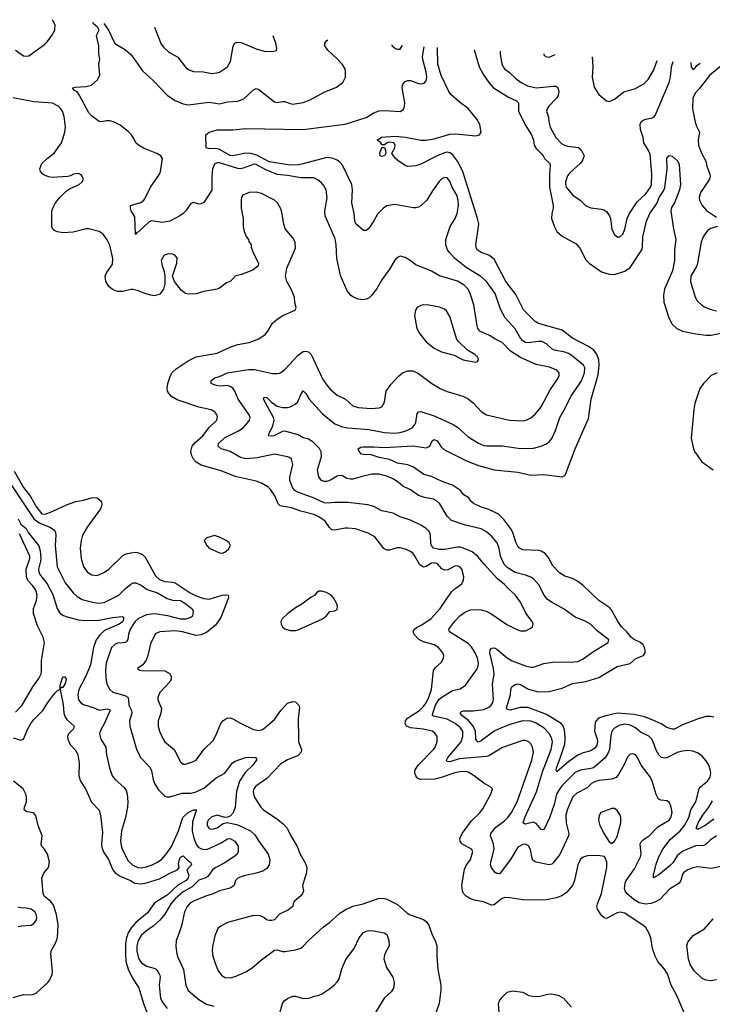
# Model space of a CAD drawing. Header units: inches. Extents: x 1245430 to 1420861, y 606325 to 671315.
# Tile 46 of 256: x 1271661 to 1276958, y 662083 to 669611. Entities that reach past the tile are written whole.
import ezdxf

# ---------------------------------------------------------------- set-up
doc = ezdxf.new("R2010")
doc.units = ezdxf.units.IN
doc.header["$MEASUREMENT"] = 0
doc.layers.add('B2676', color=7, linetype='Continuous')

msp = doc.modelspace()

# ---------------------------------------------------------------- linework, layer by layer
at = {"layer": 'B2676', "color": 5}
for points, elevation in [([(1271630, 669378), (1271690, 669334), (1271710, 669330.7), (1271730, 669334.8), (1271850, 669421.1), (1271870, 669440.3), (1271907.9, 669490), (1271929.8, 669530), (1271931.4, 669570), (1271912, 669610), (1271911.5, 669610.6)], 1080), ([(1277050, 663141.3), (1276950, 663121), (1276847, 663133), (1276810, 663126.6), (1276770.4, 663110), (1276740.3, 663090), (1276730, 663078), (1276716.5, 663030), (1276704.2, 663010), (1276630, 662963.8), (1276556.7, 662883.3), (1276517.4, 662862.6), (1276486.8, 662853.2), (1276450, 662848.7), (1276399.7, 662859.7), (1276361.3, 662881.3), (1276304.7, 662930), (1276290.9, 662950), (1276287.3, 662967.3), (1276290.8, 663010), (1276299.8, 663030), (1276362.1, 663117.9), (1276407.9, 663210), (1276413.6, 663230), (1276407.4, 663310), (1276414.5, 663325.5), (1276430, 663340.7), (1276476.4, 663370), (1276540.3, 663439.7), (1276628, 663490), (1276642, 663510), (1276650.7, 663550), (1276644.7, 663590), (1276630, 663627), (1276610, 663638.9), (1276564.2, 663644.2), (1276550, 663651.6), (1276542, 663662), (1276528.2, 663688.2), (1276497.3, 663790), (1276482.5, 663822.5), (1276414.5, 663910), (1276387, 663970), (1276370, 663989.4), (1276350, 663998.4), (1276330, 663996.2), (1276310, 663972.3), (1276281.2, 663910), (1276241.1, 663838.9), (1276221.9, 663818.1), (1276190, 663805), (1276090, 663793.9), (1276056.3, 663783.7), (1276034.2, 663770), (1276001.6, 663738.4), (1275922.2, 663697.8), (1275892.1, 663670), (1275850, 663575.6), (1275838.3, 663530), (1275840.2, 663470), (1275861.8, 663390), (1275857.3, 663370), (1275791.4, 663228.6), (1275738.8, 663161.2), (1275730, 663154), (1275710, 663149.8), (1275610, 663169.7), (1275596.6, 663176.6), (1275585.8, 663185.8), (1275579.8, 663199.8), (1275567.2, 663267.2), (1275553.3, 663293.3), (1275530, 663308), (1275510, 663305.4), (1275470, 663283.5), (1275415.6, 663190), (1275334.6, 663085.4), (1275330, 663081.5), (1275310, 663082), (1275298, 663090), (1275270, 663125.1), (1275261.8, 663150), (1275263.4, 663170), (1275290.4, 663270), (1275284, 663310), (1275261.4, 663370), (1275264, 663390), (1275303.6, 663436.4), (1275370, 663486.3), (1275393.8, 663510), (1275422.4, 663550), (1275465.7, 663630), (1275578.1, 663950), (1275589.8, 664010), (1275582.3, 664050), (1275570, 664074.5), (1275554.5, 664090), (1275530, 664100.4), (1275510, 664100.4), (1275353.5, 664046.5), (1275250, 663983.1), (1275230, 663976.5), (1275021.3, 663958.7), (1274950, 663937.5), (1274930, 663940.5), (1274926.1, 663950), (1274936.5, 663970), (1275036.5, 664090), (1275051, 664130), (1275049.3, 664170), (1275030, 664199.5), (1274991.9, 664230), (1274930, 664261.9), (1274824.7, 664284.7), (1274819.3, 664290), (1274821, 664310), (1274840.3, 664370), (1274870, 664414.8), (1274890, 664431.9), (1274970, 664481.5), (1275030, 664494.6), (1275070, 664521.7), (1275157.1, 664642.9), (1275167.7, 664670), (1275168.7, 664691.3), (1275161.5, 664730), (1275145.7, 664770), (1275116.5, 664816.5), (1275090, 664840.6), (1274947.3, 664930), (1274942.4, 664950), (1274988.7, 665011.3), (1275027.2, 665052.8), (1275070, 665084.1), (1275110, 665097.7), (1275180.6, 665100.6), (1275228.4, 665088.4), (1275265.5, 665070), (1275385.7, 664985.7), (1275457.3, 664950), (1275490, 664938.7), (1275530, 664939.3), (1275565.1, 664954.9), (1275584, 664970), (1275589.3, 664990), (1275580.9, 665010), (1275532.7, 665072.7), (1275490, 665157), (1275450, 665213), (1275399.2, 665259.2), (1275370, 665293), (1275316.3, 665336.3), (1275209.8, 665450), (1275165.8, 665505.8), (1275121.9, 665541.9), (1275080.7, 665560.7), (1275030, 665576.8), (1275010, 665577.5), (1274910, 665559.9), (1274870, 665559.5), (1274826.9, 665570), (1274810, 665589.7), (1274805.4, 665605.4), (1274802.2, 665670), (1274794.2, 665694.2), (1274770, 665720.5), (1274730, 665747.3), (1274650, 665784.2), (1274570.7, 665810.7), (1274516.8, 665836.8), (1274430, 665856.4), (1274370, 665888), (1274322.5, 665902.5), (1274170, 665918.4), (1274070, 665918.9), (1274010, 665913.6), (1273990, 665917.9), (1273913, 665953), (1273781, 666001), (1273766.4, 666010), (1273750.8, 666030), (1273728.2, 666088.2), (1273727.9, 666112.1), (1273749.6, 666210), (1273739.3, 666250), (1273723.9, 666263.9), (1273709.7, 666269.7), (1273610, 666288.8), (1273477.9, 666262.1), (1273390, 666252.2), (1273350, 666263.1), (1273270, 666308.9), (1273202.4, 666330), (1273179.7, 666350), (1273182.6, 666370), (1273226.4, 666413.6), (1273333.6, 666466.4), (1273368.9, 666491.1), (1273406.8, 666530), (1273418, 666550), (1273422.5, 666570), (1273415.9, 666590), (1273331.1, 666710), (1273306.6, 666770), (1273292.3, 666792.3), (1273270, 666807.5), (1273250, 666812.9), (1273189.3, 666809.3), (1273155.7, 666815.7), (1273126.3, 666830), (1273125.4, 666850), (1273130, 666855.8), (1273150, 666871.4), (1273190, 666883.6), (1273250, 666910.1), (1273410, 666935.5), (1273456, 666936), (1273593.8, 666906.2), (1273630, 666904.9), (1273650, 666909.2), (1273690, 666937.4), (1273790, 667047), (1273830, 667073.7), (1273850, 667077), (1273870, 667070.3), (1273890, 667050.4), (1273980.3, 666860.3), (1274010, 666817), (1274041.5, 666781.5), (1274090, 666738.9), (1274152.7, 666710), (1274210, 666658.9), (1274250, 666645.2), (1274350, 666638.2), (1274410, 666642.3), (1274430, 666650.4), (1274450, 666686.8), (1274464.4, 666770), (1274499.1, 666820.9), (1274556.2, 666883.8), (1274588.9, 666911.1), (1274630, 666925.8), (1274666.7, 666926.7), (1274710, 666906.3), (1274813, 666830), (1274878, 666790), (1274930, 666767.1), (1275050, 666731.3), (1275090, 666712.3), (1275130, 666680.3), (1275190, 666614.3), (1275230, 666589.1), (1275408.2, 666548.2), (1275510, 666544.2), (1275535.1, 666550), (1275570, 666567.8), (1275604.3, 666595.8), (1275632.6, 666627.4), (1275650, 666651.8), (1275719, 666781), (1275779.1, 666870), (1275786.6, 666890), (1275786, 666910), (1275770, 666931.1), (1275714.2, 666954.2), (1275610, 666975.5), (1275490, 667027.3), (1275415.6, 667075.6), (1275350, 667142.3), (1275294, 667170), (1275255.1, 667195.1), (1275181, 667230), (1275165.5, 667250), (1275158.6, 667270), (1275135.5, 667430), (1275109.9, 667510), (1275090.6, 667550), (1275060.6, 667580.6), (1275010, 667610.5), (1274872, 667652), (1274810, 667687.3), (1274690, 667736.3), (1274646.6, 667770), (1274610, 667791.6), (1274570, 667802), (1274544.9, 667790), (1274530, 667772.7), (1274490, 667703.7), (1274430, 667622.7), (1274390, 667549.3), (1274350, 667499.3), (1274330, 667482.7), (1274310, 667472.7), (1274290, 667469.3), (1274250, 667474.5), (1274210, 667491.8), (1274190, 667505.6), (1274161.8, 667541.8), (1274115.6, 667655.6), (1274086.3, 667786.3), (1274081.9, 667890), (1274074.5, 667934.5), (1273996.4, 668110), (1273995.8, 668150), (1274012.5, 668247.5), (1274004.7, 668310), (1273985, 668345), (1273965.5, 668365.5), (1273943.7, 668383.7), (1273910, 668400.3), (1273810, 668402.1), (1273710, 668420.1), (1273630, 668427.9), (1273543.1, 668463.2), (1273470, 668502.9), (1273454.1, 668505.9), (1273370, 668474.5), (1273350, 668471.4), (1273330, 668472.3), (1273190, 668516.5), (1273170, 668516.5), (1273150, 668505.1), (1273136.3, 668470), (1273131, 668410), (1273131.6, 668308.4), (1273070, 668212.3), (1273050, 668202.9), (1273030, 668200.9), (1272990, 668214), (1272970, 668205.2), (1272930.4, 668150), (1272910.2, 668129.8), (1272884.9, 668110), (1272810, 668071.5), (1272750, 668059.7), (1272672.1, 668072.1), (1272650, 668066.4), (1272570, 667988.2), (1272557.6, 667982.4), (1272547.7, 667967.7), (1272542.5, 668102.5), (1272513.6, 668150), (1272507.6, 668170), (1272509.5, 668190), (1272586.7, 668213.3), (1272609.8, 668230.2), (1272618, 668242), (1272661, 668330), (1272729.8, 668430), (1272737.6, 668450), (1272754, 668550), (1272739.5, 668570), (1272708.7, 668588.7), (1272608.8, 668628.8), (1272569.4, 668650), (1272549.8, 668669.8), (1272537.6, 668697.6), (1272515.1, 668730), (1272490, 668755.8), (1272430, 668803), (1272377.2, 668830), (1272350, 668836.9), (1272322.4, 668837.6), (1272290, 668829.3), (1272270, 668832.7), (1272210, 668875.1), (1272190, 668898), (1272116.2, 669036.2), (1272099.5, 669059.5), (1272081.2, 669070), (1272064, 669090), (1272084.1, 669095.9), (1272170, 669100.7), (1272210, 669110.7), (1272255.1, 669150), (1272274.5, 669190), (1272266.6, 669270), (1272275.1, 669310), (1272265.6, 669350), (1272265.1, 669410), (1272249.5, 669490), (1272269.4, 669530), (1272259.5, 669550), (1272222.5, 669582.5), (1272220.5, 669587.9)], 1060), ([(1272304.3, 669581.8), (1272340.3, 669530), (1272389.4, 669429.4), (1272470, 669380.3), (1272506.7, 669350), (1272530, 669322.4), (1272599.2, 669219.2), (1272683.7, 669143.7), (1272792.6, 669030), (1272850, 668991.8), (1272910, 668967.2), (1272950, 668958.4), (1273110, 668979.3), (1273190, 668966.2), (1273250, 668981.8), (1273330, 668986.5), (1273375.4, 669004.6), (1273450, 669074.9), (1273470, 669083.8), (1273490, 669077.6), (1273610, 668982), (1273630, 668976.5), (1273670, 668986.3), (1273690, 668985.2), (1273730, 668969.1), (1273750, 668965.8), (1273830, 668978), (1273883.2, 668996.8), (1273990, 669057.6), (1274084.5, 669095.5), (1274132.3, 669130), (1274151.8, 669170), (1274154, 669210), (1274150, 669234), (1274126.6, 669270), (1274091.5, 669310), (1274017.4, 669377.4), (1273994, 669410), (1273994, 669430), (1274008.7, 669450), (1274018.2, 669456.2)], 1060), ([(1272691.5, 669553.4), (1272743.8, 669423.8), (1272760.3, 669400.3), (1272801.1, 669361.1), (1272870, 669323.1), (1272930, 669247.7), (1272950.3, 669230.3), (1272990, 669215.5), (1273067.5, 669212.5), (1273130, 669198.9), (1273170, 669203.2), (1273190, 669210.3), (1273250, 669250.4), (1273273.1, 669290), (1273292.9, 669407.1), (1273306, 669430), (1273322, 669438), (1273355.3, 669435.3), (1273470, 669387.2), (1273530, 669370.6), (1273593.2, 669366.8), (1273626, 669374), (1273628, 669392), (1273619.3, 669430), (1273599.8, 669486.8)], 1080), ([(1276989.4, 663370.6), (1276941.1, 663338.9), (1276910, 663308.2), (1276890, 663297.2), (1276830, 663295.6), (1276728.5, 663251.5), (1276690, 663218.1), (1276655.9, 663164.1), (1276636.6, 663143.4), (1276550, 663072.4), (1276509.4, 663050), (1276508.3, 663070), (1276530, 663154.4), (1276549.9, 663210), (1276580.2, 663270), (1276636.8, 663343.2), (1276713.5, 663410), (1276745.8, 663450), (1276777.8, 663510), (1276794.5, 663570), (1276831.3, 663630), (1276858, 663730), (1276870.7, 663749.3), (1276920.5, 663790), (1276941, 663819), (1276947, 663850), (1276943.7, 663870), (1276930.6, 663910), (1276910, 663945.4), (1276879.7, 663979.7), (1276850, 664002.4), (1276810, 664017.1), (1276770, 664022.8), (1276730, 664019.3), (1276690, 664008.7), (1276610, 663966.4), (1276590, 663963.5), (1276570.6, 663970.6), (1276548.9, 663990), (1276530, 664025.6), (1276506.1, 664090), (1276492.7, 664112.7), (1276473.1, 664133.1), (1276410, 664164.7), (1276370, 664195.4), (1276330, 664216.2), (1276290, 664224.2), (1276250, 664216.7), (1276210, 664194), (1276190.2, 664170), (1276182, 664138), (1276170.7, 664030), (1276159.7, 664000.3), (1276135.5, 663964.5), (1276048.3, 663891.7), (1276030, 663885), (1275950, 663873.7), (1275910, 663854.2), (1275810, 663754.7), (1275790, 663728.2), (1275766.7, 663690), (1275747.5, 663610), (1275712.6, 663507.4), (1275670, 663415.6), (1275650, 663419.2), (1275610, 663466), (1275590, 663474.4), (1275530, 663460.4), (1275522, 663462), (1275511.8, 663470), (1275524.2, 663510), (1275613.2, 663706.7), (1275660, 663860), (1275726.1, 664030), (1275734.9, 664090), (1275730, 664113.6), (1275712.9, 664150), (1275673.1, 664193.1), (1275610, 664232.2), (1275570, 664247.1), (1275510, 664249.9), (1275410, 664222.2), (1275327.4, 664190), (1275289.6, 664170.4), (1275190, 664096.1), (1275168.2, 664088.2), (1275156.4, 664096.4), (1275150.8, 664110.8), (1275146.4, 664170), (1275128.8, 664210), (1275092.3, 664252.3), (1275043.1, 664290), (1275028.6, 664311.4), (1275039.3, 664320.7), (1275054.6, 664325.4), (1275130, 664325.7), (1275210, 664336.1), (1275250, 664354.5), (1275267, 664370), (1275279, 664390), (1275283.7, 664410), (1275276.7, 664530), (1275289.4, 664610.6), (1275284.9, 664650), (1275257.2, 664770), (1275259.4, 664790), (1275270, 664804.7), (1275290, 664808.1), (1275310, 664798.6), (1275390, 664731.1), (1275428.5, 664710), (1275530, 664671), (1275570, 664661.1), (1275590, 664661.2), (1275670, 664688.2), (1275750, 664701.1), (1275870, 664697.8), (1275930, 664703.8), (1275970, 664724.3), (1276050, 664780.7), (1276150, 664842), (1276160.7, 664850), (1276165.6, 664870), (1276078.7, 664938.7), (1276027.6, 664990), (1275991.8, 665010), (1275910, 665043.9), (1275825, 665105), (1275733.7, 665153.7), (1275698.2, 665178.2), (1275670.9, 665210), (1275632.1, 665290), (1275590, 665336.9), (1275569.8, 665349.8), (1275530, 665364.5), (1275450, 665383.4), (1275390, 665423.2), (1275370, 665443.5), (1275344.7, 665490), (1275337.3, 665510), (1275328.4, 665568.4), (1275312.9, 665610), (1275270, 665663.1), (1275230, 665694.5), (1275190, 665717.2), (1275070, 665745.5), (1274962.9, 665782.9), (1274930, 665815.1), (1274875.3, 665910), (1274850, 665933.3), (1274825.6, 665945.6), (1274756.7, 665956.7), (1274711.9, 665971.9), (1274650, 666016.8), (1274590, 666043.1), (1274554.9, 666074.9), (1274519, 666099), (1274477.4, 666117.4), (1274410, 666136.8), (1274354.9, 666134.9), (1274270, 666116.8), (1274210, 666097.9), (1274190, 666096.5), (1274163, 666103), (1274130, 666124), (1274110, 666124.7), (1274090, 666119.7), (1274039.3, 666090), (1274010, 666079.8), (1273990, 666079.7), (1273970, 666086.9), (1273950, 666116), (1273939.8, 666170), (1273969, 666270), (1273966.5, 666306.5), (1273953, 666333), (1273904.1, 666384.1), (1273870, 666403.8), (1273830, 666412.7), (1273790, 666436.2), (1273690, 666464.8), (1273670, 666461.2), (1273604, 666430), (1273585.9, 666425.9), (1273564.5, 666430), (1273569.7, 666450), (1273597.4, 666502.6), (1273607.3, 666550), (1273601.1, 666570), (1273526.3, 666710), (1273530, 666724.7), (1273550, 666723), (1273586.5, 666686.5), (1273630, 666656), (1273670, 666645.1), (1273710, 666646.4), (1273730, 666651.3), (1273767.3, 666670), (1273787.6, 666690), (1273810, 666744), (1273830, 666773), (1273850, 666752.2), (1273875, 666710), (1273976.6, 666596.6), (1274070, 666521.7), (1274130, 666498.4), (1274170, 666490.7), (1274330, 666476.3), (1274450, 666455.6), (1274530, 666450.6), (1274570, 666455.1), (1274622.4, 666470), (1274663, 666490), (1274680.5, 666510), (1274689.7, 666530), (1274700.6, 666599.4), (1274710, 666612.2), (1274730, 666614), (1274830, 666582.9), (1274976.4, 666516.4), (1275010, 666494.6), (1275090, 666422), (1275170, 666373.8), (1275210, 666356.1), (1275232.4, 666352.4), (1275350, 666353.8), (1275490, 666332.3), (1275590, 666333.8), (1275649.8, 666350.2), (1275690, 666367.4), (1275710, 666383.1), (1275730, 666408.2), (1275758, 666470), (1275790.8, 666570), (1275837.2, 666650), (1275875.9, 666730), (1275957.5, 666850), (1275981, 666910), (1275982.9, 666950), (1275971.9, 666970), (1275890, 667038), (1275858.6, 667058.6), (1275830, 667069.2), (1275750, 667082.9), (1275730, 667095.3), (1275690, 667132.7), (1275655.1, 667150), (1275630, 667151.3), (1275550, 667139.8), (1275530, 667143.4), (1275510, 667154.2), (1275490, 667176.3), (1275450, 667247.1), (1275374.8, 667330), (1275338.6, 667398.6), (1275296.2, 667516.2), (1275232.2, 667610), (1275187.4, 667647.4), (1275075.2, 667715.2), (1274986.1, 667786.1), (1274946.9, 667830), (1274934, 667850), (1274919.7, 667890), (1274919.1, 667930), (1274954.5, 668030), (1274990.4, 668089.6), (1275007.3, 668130), (1275018.1, 668190), (1275014.1, 668230), (1275003.2, 668270), (1274967.4, 668330), (1274950, 668375.1), (1274930, 668400.7), (1274910, 668405.1), (1274890, 668393.3), (1274870, 668373.6), (1274817.8, 668302.2), (1274774.9, 668230), (1274730, 668188.2), (1274710, 668176.3), (1274690, 668171.5), (1274670, 668171.6), (1274530, 668198.7), (1274470, 668186.9), (1274444.2, 668170), (1274397, 668123), (1274370, 668072), (1274330, 668014), (1274310, 667999.5), (1274290, 667999.3), (1274232, 668050), (1274223, 668070), (1274219.8, 668130), (1274201.2, 668210), (1274207.1, 668310), (1274201.4, 668350), (1274130, 668498.9), (1274110, 668522.2), (1274090, 668535.4), (1274050, 668552.7), (1274010, 668557.3), (1273828.7, 668508.7), (1273790, 668501.2), (1273730, 668497.8), (1273570, 668524.9), (1273475.9, 668575.9), (1273430, 668587.9), (1273390, 668589.9), (1273290, 668570.6), (1273270, 668571.4), (1273190, 668617.5), (1273170, 668623.6), (1273105.3, 668625.3), (1273087, 668630), (1273084, 668730), (1273109.2, 668750.8), (1273170, 668769.2), (1273290, 668768.9), (1273390, 668777.5), (1273830, 668771.9), (1274150, 668811.3), (1274310, 668863.6), (1274370, 668899.5), (1274410, 668913.4), (1274450, 668916.5), (1274570, 668908.4), (1274595.9, 668924.1), (1274604.5, 668950), (1274605.6, 668974.4), (1274586, 669090), (1274588.3, 669110), (1274596.6, 669123.4), (1274610, 669137.1), (1274630, 669144.9), (1274650, 669144.9), (1274710, 669122.6), (1274730, 669120.9), (1274754.4, 669125.6), (1274770, 669142.8), (1274773.7, 669170), (1274770.6, 669209.4), (1274745.1, 669305.1), (1274742.5, 669330), (1274754.8, 669403.9)], 1040), ([(1276970, 664278.2), (1276944, 664284), (1276910, 664282.8), (1276850, 664266), (1276730, 664219.2), (1276670, 664187.2), (1276650, 664185.4), (1276610, 664200.4), (1276566.9, 664226.9), (1276498.5, 664258.5), (1276439.5, 664279.5), (1276359.3, 664299.3), (1276230.9, 664309.1), (1276132.9, 664287.1), (1276088, 664270), (1276068.7, 664251.3), (1276063.3, 664236.6), (1276057.4, 664170), (1276078.2, 664110), (1276080.1, 664090), (1276074.7, 664065.3), (1276059.2, 664040.8), (1276030, 664021.2), (1275970, 664005.2), (1275930, 663986.8), (1275860.4, 663939.6), (1275770, 663859.6), (1275763.1, 663870), (1275765.4, 663890), (1275795.4, 663964.6), (1275829.2, 664070.8), (1275832.6, 664110), (1275830, 664164), (1275826.1, 664190), (1275815.5, 664215.5), (1275802.3, 664230), (1275690, 664298), (1275550, 664351), (1275488.2, 664351.7), (1275412.4, 664332.4), (1275390, 664338), (1275385.3, 664350), (1275415.2, 664450), (1275416.8, 664490), (1275425.6, 664510), (1275450, 664528), (1275470, 664533), (1275490, 664527.8), (1275551.5, 664491.5), (1275630, 664470.8), (1275710, 664473.5), (1275810, 664499.7), (1275890, 664534.8), (1275990, 664552), (1276090, 664582.5), (1276230, 664665), (1276330, 664687.5), (1276374.2, 664725.8), (1276431.6, 664750), (1276444.7, 664770), (1276445.2, 664790), (1276439.6, 664810), (1276429, 664830), (1276410, 664849.8), (1276355.6, 664875.6), (1276337.1, 664890), (1276305, 664930), (1276263.8, 664970), (1276235.8, 665010), (1276190, 665093.6), (1276173.2, 665113.2), (1276090, 665169.7), (1275966.9, 665286.9), (1275921.4, 665321.4), (1275890, 665338), (1275830, 665357.2), (1275790, 665382), (1275737, 665437), (1275711.2, 665490), (1275678.6, 665530), (1275650, 665547.1), (1275630, 665552.5), (1275510, 665558), (1275482.6, 665570), (1275470, 665584.7), (1275455.5, 665615.5), (1275431.9, 665690), (1275417.7, 665717.7), (1275364.7, 665790), (1275322.2, 665830), (1275250, 665866.9), (1275185.3, 665885.3), (1275131.8, 665911.7), (1275112.1, 665930), (1275094.8, 665954.8), (1275057.6, 665977.6), (1275032.1, 666010), (1274970, 666051.7), (1274897, 666077), (1274810, 666118.3), (1274752.4, 666132.4), (1274672, 666190), (1274630, 666207.3), (1274550, 666220.7), (1274490, 666247.9), (1274410, 666263.7), (1274350, 666283.7), (1274290, 666285.4), (1274274.5, 666290), (1274257.4, 666310), (1274249.4, 666330), (1274270, 666341.7), (1274290, 666344.2), (1274370, 666345.6), (1274450, 666338.7), (1274670, 666351.8), (1274770, 666336.1), (1274798.2, 666350), (1274815.6, 666390), (1274830, 666401.6), (1274853.8, 666390), (1274884, 666344), (1274910, 666322), (1275076.9, 666236.9), (1275170, 666201.5), (1275290, 666170.2), (1275470.8, 666150.8), (1275570, 666127.7), (1275670, 666133.8), (1275810, 666116.3), (1275830, 666126.8), (1275837.7, 666142.3), (1275908.1, 666330), (1276010, 666562), (1276031.6, 666710), (1276085.7, 666894.3), (1276093.1, 666970), (1276089.9, 667010), (1276074.3, 667054.3), (1276050, 667085.6), (1276010, 667112.8), (1275890, 667177), (1275810, 667237), (1275630, 667286.8), (1275602.9, 667302.9), (1275513, 667393), (1275455.9, 667510), (1275378, 667610), (1275290, 667779.8), (1275250, 667809.8), (1275189.4, 667830), (1275159.7, 667850), (1275151, 667870), (1275149.8, 667890), (1275171.1, 668030), (1275172.4, 668050), (1275163.5, 668090), (1275050.3, 668450), (1275008.1, 668530), (1274970, 668579.3), (1274950, 668592.3), (1274930, 668596.5), (1274910, 668592.1), (1274854.4, 668570), (1274730, 668506.2), (1274690, 668494.5), (1274630, 668488.4), (1274610, 668496.2), (1274553.8, 668533.8), (1274534, 668550), (1274519, 668570), (1274508, 668590), (1274530, 668632), (1274533.6, 668650), (1274521.2, 668670), (1274490, 668675.4), (1274471, 668670), (1274450, 668654), (1274434.6, 668654.6), (1274430, 668655.3), (1274422.7, 668670), (1274396, 668690), (1274427.3, 668712.7), (1274530, 668719.2), (1274612.3, 668712.3), (1274730, 668690.2), (1274769.3, 668689.3), (1274830, 668700.6), (1274950, 668735.4), (1274996.7, 668736.7), (1275150, 668722.5), (1275177.6, 668730), (1275191.3, 668750), (1275179.2, 668810), (1275156.8, 668850), (1275090, 668932), (1275022, 668982), (1274959.2, 669039.2), (1274942.5, 669062.5), (1274883.3, 669183.3), (1274858.2, 669270), (1274857, 669397.8)], 1020), ([(1274503.5, 669420.6), (1274510.6, 669410), (1274534.8, 669390), (1274550, 669384.6), (1274570, 669385.7), (1274587.3, 669410), (1274587.8, 669414.4)], 1060), ([(1275137.7, 669381.2), (1275176.2, 669250), (1275208.9, 669188.9), (1275250, 669129.2), (1275284.5, 669090), (1275398.6, 669018.6), (1275460.4, 668990), (1275475.5, 668975.5), (1275476.8, 668910), (1275527.9, 668807.9), (1275574.1, 668730), (1275589.4, 668690), (1275596.1, 668650), (1275610, 668626), (1275647.7, 668590), (1275665.7, 668570), (1275674.9, 668550), (1275714.9, 668510), (1275718.4, 668498.4), (1275712.4, 668427.6), (1275713.4, 668330), (1275740.5, 668190), (1275740.2, 668170), (1275730, 668128.7), (1275728.6, 668091.4), (1275750, 668025.7), (1275770, 667991.8), (1275810, 667954.9), (1275917.3, 667897.3), (1275944, 667864), (1275990, 667774.4), (1276015.8, 667750), (1276110, 667683.2), (1276170, 667664.1), (1276210, 667663.5), (1276290, 667686.9), (1276330, 667717.1), (1276418.7, 667850), (1276424.3, 667870), (1276427.3, 667950), (1276454.5, 668070), (1276481.5, 668130), (1276533.9, 668206.1), (1276551.5, 668250), (1276583.2, 668296.8), (1276595.5, 668324.5), (1276612.6, 668470), (1276610, 668553), (1276628.5, 668571.5), (1276650, 668567.1), (1276694.4, 668530), (1276704.2, 668504.2), (1276714.2, 668350), (1276706, 668310), (1276669.1, 668210.9), (1276645.8, 668174.2), (1276641.5, 668150), (1276660.7, 668010), (1276678.4, 667930), (1276668, 667850), (1276669.4, 667769.4), (1276652.6, 667690), (1276593.7, 667550), (1276584.3, 667504.3), (1276586.2, 667450), (1276624.9, 667330), (1276650, 667282.4), (1276686, 667250), (1276730.7, 667230), (1276831, 667210), (1276910, 667198.6), (1276950, 667198), (1277070, 667224.6)], 1020), ([(1275336.9, 669369.3), (1275334.9, 669350), (1275347.9, 669270), (1275370, 669233.7), (1275407.6, 669207.6), (1275457.5, 669157.5), (1275495.8, 669130), (1275544.4, 669104.4), (1275610, 669088.9), (1275742.5, 669102.5), (1275761.7, 669101.7), (1275774.9, 669094.9), (1275783.4, 669063.4), (1275779.1, 669030), (1275767.6, 669010), (1275707.4, 668950), (1275695.3, 668930), (1275690.4, 668910), (1275705.2, 668865.2), (1275708.2, 668830), (1275719.1, 668790), (1275762.4, 668710), (1275805, 668665), (1275827.6, 668650), (1275850, 668644), (1275934.4, 668634.4), (1275954.7, 668614.7), (1275979.1, 668570), (1275963.1, 668530), (1275946.3, 668510), (1275870, 668443.5), (1275850, 668417.6), (1275835.8, 668370), (1275834.7, 668350), (1275839.6, 668330), (1275890, 668270.3), (1275949.1, 668229.1), (1275990, 668188.2), (1276030, 668172), (1276110, 668163.1), (1276134.3, 668154.3), (1276150, 668143), (1276172.4, 668110), (1276178.4, 668090), (1276190, 668006), (1276210, 667967.3), (1276230, 667950.6), (1276250, 667950.6), (1276273, 667970), (1276289.6, 668010), (1276308.2, 668090), (1276325.7, 668130), (1276382.7, 668217.3), (1276450, 668279.5), (1276484.5, 668330), (1276492.9, 668350), (1276494.9, 668430), (1276481.8, 668581.8), (1276470.4, 668610.4), (1276433.7, 668670), (1276429.8, 668710), (1276408.7, 668770), (1276407.1, 668812.9), (1276414, 668830), (1276430, 668842), (1276449.8, 668850.2), (1276490, 668857.3), (1276510, 668866.3), (1276521.2, 668878.8), (1276627.1, 669130), (1276638.4, 669170), (1276647, 669250), (1276659.8, 669290.7)], 1040), ([(1275668.4, 669349.6), (1275670, 669342), (1275682, 669330), (1275710, 669324.9), (1275755.6, 669344.4)], 1060), ([(1276039.4, 669327.6), (1276044.9, 669250), (1276038.4, 669170), (1276055.2, 669095.2), (1276090, 669038.8), (1276150, 668991), (1276170, 668984.7), (1276210, 669002.8), (1276281, 669059), (1276370, 669085.3), (1276436.3, 669123.7), (1276466.4, 669153.6), (1276510, 669226.4), (1276537.6, 669297.9)], 1060), ([(1276793.6, 669282.7), (1276797.6, 669250), (1276810, 669228.5), (1276830, 669246), (1276838.5, 669261.5), (1276864.3, 669278.5)], 1040), ([(1277039.8, 669268.1), (1276936.2, 669183.8), (1276857.6, 669082.4), (1276827.1, 669050), (1276810.1, 669010), (1276807.5, 668930), (1276826.1, 668826.1), (1276836, 668796), (1276859.6, 668750), (1276850.1, 668690), (1276851.6, 668650), (1276874.8, 668590), (1276907.8, 668530), (1276916.9, 668490), (1276939.7, 668430), (1276940.8, 668410), (1276934.2, 668385.8), (1276868.4, 668290), (1276857.7, 668250), (1276859.8, 668230), (1276880.2, 668190), (1276912.8, 668152.8), (1276990, 668100.3)], 1040), ([(1276750, 662000.9), (1276687.6, 662150), (1276644.5, 662230), (1276614.9, 662314.9), (1276592.5, 662352.5), (1276542, 662410), (1276520.4, 662450), (1276501, 662510), (1276488.2, 662590), (1276473, 662630), (1276448.9, 662668.9), (1276430, 662686.6), (1276290, 662779.9), (1276252.7, 662787.3), (1276230, 662782.9), (1276150, 662739.7), (1276130, 662743), (1276110, 662761.6), (1276079.7, 662810), (1276075.8, 662830), (1276078.9, 662850), (1276110.7, 662929.3), (1276152.4, 663130), (1276151.6, 663171.6), (1276132.5, 663212.5), (1276099.1, 663219.1), (1276010, 663220.3), (1275970.9, 663209.1), (1275950, 663192.1), (1275929.2, 663150), (1275904.9, 663030), (1275889.3, 662990.7), (1275842, 662938), (1275807, 662913), (1275764.2, 662895.8), (1275690, 662882), (1275590, 662878.9), (1275510, 662882.4), (1275410, 662896.9), (1275370, 662898.3), (1275345.5, 662890), (1275290, 662844.2), (1275270, 662839.7), (1275207, 662867), (1275138.4, 662878.4), (1275110, 662888.5), (1275075.6, 662910), (1275055.8, 662930), (1275047.6, 662950), (1275043.5, 662990), (1275063.8, 663116.2), (1275074.8, 663145.2), (1275109.7, 663190), (1275127.3, 663250), (1275117, 663270), (1275042, 663310), (1275029.6, 663330), (1275028, 663350), (1275044.1, 663390), (1275115.2, 663484.8), (1275176.6, 663543.4), (1275203.2, 663576.8), (1275264, 663690), (1275276, 663730), (1275264.2, 663744.2), (1275210, 663774.2), (1275130, 663835.8), (1275090, 663857.3), (1275070, 663861.7), (1275030, 663861), (1274990, 663853), (1274883.6, 663816.4), (1274835.3, 663804.7), (1274730, 663802.8), (1274705.1, 663810), (1274689.4, 663829.4), (1274682.3, 663850), (1274685.2, 663874.8), (1274709.2, 663910.8), (1274825.1, 664030), (1274838, 664050), (1274853.5, 664090), (1274854.7, 664130), (1274835.6, 664155.6), (1274816, 664170), (1274747.1, 664187.1), (1274650, 664196), (1274619.8, 664210), (1274608.8, 664230), (1274612.9, 664250), (1274627.9, 664270), (1274717.8, 664330), (1274750, 664359), (1274770, 664386.7), (1274790, 664430.2), (1274809.4, 664490), (1274826.2, 664633.8), (1274841.7, 664658.3), (1274884.5, 664695.5), (1274903.5, 664730), (1274905.1, 664750), (1274898.3, 664770), (1274865.1, 664810), (1274831.1, 664831.1), (1274750, 664854.4), (1274712.5, 664872.5), (1274677.8, 664910), (1274669.8, 664930), (1274674.7, 664945.3), (1274695.3, 664964.7), (1274735.9, 664984.1), (1274806.9, 665033.1), (1274878, 665110), (1274964.6, 665235.4), (1274990, 665260.3), (1275041.7, 665298.3), (1275054.8, 665325.3), (1275056.8, 665350), (1275041.7, 665410), (1275030, 665424.7), (1275010, 665434.5), (1274990, 665432), (1274936.5, 665403.5), (1274910, 665401.5), (1274890, 665412.4), (1274856.8, 665450), (1274830, 665458.5), (1274810, 665455.7), (1274770, 665430.8), (1274750, 665426), (1274722.3, 665442.3), (1274683.9, 665510), (1274669.8, 665529.8), (1274650, 665544.7), (1274610, 665562.7), (1274570, 665572.1), (1274548.2, 665571.8), (1274490, 665555.6), (1274470, 665555.1), (1274447.1, 665567.1), (1274375.9, 665655.9), (1274325.9, 665685.9), (1274230, 665716.8), (1274170, 665724.1), (1274150, 665724.4), (1274070, 665707), (1274049.2, 665709.2), (1274030, 665728), (1273997.6, 665777.6), (1273950, 665810.6), (1273910, 665826.5), (1273810, 665852.3), (1273739.1, 665879.1), (1273653.4, 665893.4), (1273637.7, 665910), (1273612.1, 665970), (1273579.1, 666019.1), (1273558.4, 666038.4), (1273510, 666066.6), (1273470, 666083.5), (1273310, 666118.3), (1273202, 666162), (1273050, 666205), (1273010, 666227.3), (1272990, 666249.8), (1272977.2, 666277.2), (1272969.9, 666310), (1272979.9, 666350), (1273001.9, 666378.1), (1273061.6, 666430), (1273110, 666492.4), (1273167.8, 666550), (1273174.3, 666574.3), (1273169.5, 666590), (1273155.1, 666610), (1273126.6, 666626.6), (1273030, 666647.3), (1272865.2, 666705.2), (1272821.3, 666730), (1272803.1, 666750), (1272792.6, 666770), (1272788.7, 666790), (1272795.1, 666830), (1272813.8, 666890), (1272827.3, 666912.7), (1272857.9, 666942.1), (1272950, 667002.8), (1273010, 667032), (1273170, 667060.9), (1273276, 667110), (1273330, 667126.3), (1273417, 667143), (1273489.7, 667170.3), (1273537.1, 667202.9), (1273559.5, 667230), (1273595.1, 667290), (1273630, 667320.7), (1273674, 667350), (1273768.7, 667390), (1273775.3, 667410), (1273766.3, 667446.3), (1273762.7, 667490), (1273737.6, 667550), (1273705.1, 667610), (1273694, 667650), (1273702.9, 667710), (1273770, 667864.7), (1273767.3, 667910), (1273750, 667942.7), (1273692, 668012), (1273677.5, 668057.5), (1273671.8, 668110), (1273660.1, 668160.1), (1273632, 668210), (1273610.7, 668230.7), (1273510, 668281.4), (1273470, 668292.8), (1273414.8, 668290), (1273367.8, 668270), (1273358.5, 668250), (1273355.5, 668230), (1273355.3, 668170), (1273370.4, 668090), (1273370.5, 668030), (1273377.3, 667990), (1273393.2, 667953.2), (1273410, 667931.3), (1273413.7, 667913.7), (1273430.7, 667890), (1273430.9, 667870.9), (1273450, 667822), (1273486.8, 667750), (1273484, 667730), (1273444.9, 667695.1), (1273358.4, 667661.6), (1273306, 667650), (1273301, 667639), (1273271.3, 667610), (1273241.4, 667598.6), (1273190, 667558), (1273171.3, 667550), (1273070, 667533.6), (1273010, 667513.6), (1272950, 667511.8), (1272930, 667517), (1272899.1, 667539.1), (1272844, 667610), (1272828.7, 667650), (1272862.7, 667750), (1272865.2, 667790), (1272848, 667810), (1272830, 667817.2), (1272799.8, 667820.2), (1272764.7, 667810), (1272744, 667770), (1272750.8, 667730), (1272765.8, 667685.8), (1272771, 667650), (1272770.7, 667590.7), (1272761.6, 667550), (1272731.3, 667508.7), (1272690, 667500.5), (1272663.7, 667503.7), (1272617, 667517), (1272570, 667538), (1272530, 667547.6), (1272510, 667547.3), (1272450, 667531.3), (1272410, 667532.6), (1272370, 667548.5), (1272342.4, 667570), (1272319.7, 667610), (1272314.7, 667650), (1272322.4, 667670), (1272370, 667740.7), (1272374, 667786), (1272350, 667886.6), (1272330, 667926.6), (1272299.6, 667970), (1272269.2, 667990), (1272190, 668011), (1272170, 668012.2), (1272070, 667986), (1271990, 667980.5), (1271950, 667988), (1271930, 667997), (1271915.1, 668010), (1271908, 668028), (1271907.8, 668150), (1271913.5, 668170), (1271935.6, 668210), (1271968.5, 668251.5), (1272019, 668301), (1272042.8, 668317.2), (1272115.1, 668350), (1272138.7, 668370), (1272149.6, 668390), (1272142.4, 668410), (1272130, 668425.1), (1272110, 668434.3), (1272071.3, 668430), (1272050, 668416.9), (1272030, 668411.3), (1271910, 668405.1), (1271882, 668410), (1271850, 668422.9), (1271837.2, 668430), (1271819.3, 668450), (1271815.1, 668470), (1271829.6, 668510), (1271871.8, 668550), (1271924.5, 668590), (1271980.5, 668670), (1271988.7, 668691.3), (1272006.9, 668750), (1272010.9, 668790), (1272000.4, 668870), (1271988.3, 668910), (1271976.9, 668930), (1271956.4, 668950), (1271911.6, 668971.6), (1271770, 668982.5), (1271610, 669014.3)], 1080), ([(1276998, 668030), (1276947, 668013), (1276922, 667998), (1276887.4, 667950), (1276871.8, 667910), (1276845.5, 667750), (1276839.1, 667730), (1276794.9, 667650), (1276791.5, 667610), (1276828, 667488), (1276842.4, 667462.4), (1276872.3, 667432.3), (1276896.5, 667416.5), (1276950, 667395.3), (1276990, 667385.8)], 1040), ([(1276994, 666910), (1276950, 666891.5), (1276890, 666829.5), (1276862, 666790), (1276824.6, 666675.4), (1276816.5, 666630), (1276796.5, 666410), (1276814, 666330), (1276822.9, 666310), (1276878.6, 666230), (1276964.4, 666170)], 1020), ([(1271617.8, 666157.8), (1271690, 666033.7), (1271744, 665964), (1271790, 665884.2), (1271830, 665832), (1271856, 665830), (1271909.5, 665850), (1272017.7, 665902.3), (1272090, 665926), (1272150, 665936.9), (1272210, 665956.2), (1272230, 665958.6), (1272253.9, 665953.9), (1272284.9, 665930), (1272290.3, 665910), (1272287.9, 665890), (1272279.1, 665870), (1272175.8, 665730), (1272142.2, 665670), (1272130, 665629), (1272123.5, 665570), (1272130, 665491), (1272148.3, 665430), (1272176, 665390), (1272210, 665366.9), (1272250, 665362.4), (1272272.3, 665367.7), (1272310, 665385.5), (1272343.5, 665410), (1272450, 665513.6), (1272474.2, 665525.8), (1272510, 665535.2), (1272550, 665538.6), (1272570, 665535.8), (1272600.7, 665520.7), (1272620.7, 665500.8), (1272698.7, 665358.7), (1272730.3, 665330), (1272770, 665316.6), (1272830, 665311.4), (1272850, 665305.5), (1272965.2, 665230), (1273010, 665206.9), (1273070, 665185.3), (1273110, 665180.5), (1273210.2, 665210.2), (1273234.3, 665214.3), (1273256.3, 665210), (1273257.6, 665190), (1273199.7, 665040.3), (1273159.1, 664980.9), (1273090, 664925), (1273050, 664907.5), (1273010, 664902.2), (1272907, 664930), (1272850, 664938), (1272732, 664930), (1272702.8, 664917.2), (1272693.4, 664906.6), (1272660.3, 664839.7), (1272641.5, 664750), (1272627.1, 664712.9), (1272602.8, 664677.2), (1272562, 664650), (1272578, 664638), (1272594.8, 664634.8), (1272770, 664633.4), (1272810.7, 664610), (1272818.8, 664590), (1272818.8, 664570), (1272810.6, 664550), (1272732.9, 664467.1), (1272716.5, 664430), (1272717.7, 664410), (1272744.5, 664344.5), (1272741.3, 664310), (1272719.6, 664250), (1272720.2, 664210), (1272730.2, 664170), (1272754.7, 664114.7), (1272772.2, 664090), (1272841.7, 664030), (1272890, 663936.4), (1272910, 663919.3), (1272930, 663919.3), (1272983.5, 663936.5), (1273010, 663950.6), (1273069.6, 664030), (1273140.9, 664099.1), (1273162, 664138), (1273199.7, 664230), (1273215.6, 664250), (1273246, 664270), (1273270, 664273.1), (1273290, 664266.7), (1273350, 664231.8), (1273450, 664184.9), (1273490, 664176.3), (1273510, 664180.5), (1273525.2, 664190), (1273610, 664259.3), (1273657.8, 664330), (1273710, 664386), (1273750, 664397.2), (1273770, 664394.3), (1273796.1, 664370), (1273800.7, 664350), (1273790.2, 664270), (1273792.3, 664110), (1273794, 664090), (1273815.3, 664030), (1273813.4, 664010), (1273790, 663985.7), (1273708.4, 663951.6), (1273659.3, 663920.7), (1273550.1, 663809.9), (1273466.7, 663750), (1273452.2, 663730), (1273447.4, 663710), (1273455.3, 663670), (1273504.4, 663590), (1273526, 663570), (1273636, 663496), (1273679.8, 663459.8), (1273706, 663430), (1273733.7, 663370), (1273783.7, 663290), (1273806, 663230), (1273845.1, 663165.1), (1273856, 663130), (1273853.7, 663090), (1273823, 662990), (1273830.5, 662950), (1273823, 662930), (1273810, 662912.7), (1273761, 662870), (1273751.3, 662850), (1273751, 662830), (1273715.9, 662804.1), (1273648.7, 662771.3), (1273610, 662729.3), (1273590, 662722.7), (1273570, 662722.7), (1273549.6, 662729.6), (1273527.2, 662747.2), (1273499.6, 662759.6), (1273450, 662760.7), (1273251.2, 662708.8), (1273198.7, 662681.3), (1273176.4, 662663.6), (1273152.3, 662607.7), (1273134.9, 662525.1), (1273133.4, 662490), (1273138.9, 662450), (1273157.4, 662390), (1273180, 662340), (1273204.8, 662304.8), (1273230, 662287.4), (1273270, 662284.9), (1273310, 662294.9), (1273390, 662331.6), (1273439.4, 662360.6), (1273510, 662422), (1273610, 662497.1), (1273630, 662500.5), (1273670, 662486), (1273690, 662485.5), (1273770, 662500.5), (1273810, 662513.4), (1273830, 662527.3), (1273870, 662570.8), (1273984.9, 662675.1), (1274030, 662708.4), (1274110, 662780.4), (1274150, 662804.9), (1274210, 662833.7), (1274287.9, 662852.1), (1274410, 662894.4), (1274450, 662892.7), (1274470, 662887.7), (1274550, 662844.9), (1274622.2, 662782.2), (1274646.5, 662766.5), (1274750, 662730.3), (1274770, 662714.9), (1274790, 662687.3), (1274814.4, 662614.4), (1274838.4, 662570), (1274852, 662530), (1274850.3, 662450.3), (1274858.7, 662350), (1274881.3, 662230), (1274882.4, 662190), (1274868.2, 662090), (1274842, 662010)], 1080), ([(1271590, 666062.8), (1271770, 665793.9), (1271810, 665763.4), (1271891.8, 665731.8), (1271927.1, 665707.1), (1271935.5, 665690), (1271938, 665670), (1271932.5, 665590), (1271947.8, 665427.8), (1272010, 665305.7), (1272068.7, 665228.7), (1272099.8, 665199.8), (1272139, 665179), (1272230, 665155), (1272270, 665149.3), (1272306.4, 665153.6), (1272418.7, 665210), (1272470, 665262), (1272510, 665294.4), (1272530, 665304.4), (1272550, 665304.2), (1272590, 665288.2), (1272634.7, 665254.7), (1272715.2, 665230), (1272790, 665185), (1272830, 665173.8), (1272890, 665169.3), (1272924.4, 665150), (1272977.6, 665110), (1272988.2, 665090), (1272983, 665050), (1272970, 665039.6), (1272931.5, 665028.5), (1272890, 665027.5), (1272793.3, 665053.3), (1272690, 665068.8), (1272630, 665060.1), (1272570, 665031.9), (1272545.1, 665010), (1272506.5, 664950), (1272493.6, 664913.6), (1272488.6, 664871.4), (1272480, 664860), (1272470.1, 664849.9), (1272454.4, 664845.6), (1272410, 664842.8), (1272390, 664836.8), (1272363.6, 664810), (1272323.5, 664690), (1272317.8, 664637.8), (1272318.6, 664578.6), (1272326.9, 664530), (1272349.5, 664489.5), (1272374.6, 664470), (1272464.5, 664444.5), (1272488, 664430), (1272493.8, 664410), (1272496.3, 664370), (1272515.3, 664330), (1272519, 664310), (1272500.7, 664250), (1272503.2, 664210), (1272554.2, 664034.2), (1272585.7, 663970), (1272656.6, 663896.6), (1272668.7, 663868.7), (1272681.7, 663801.7), (1272692.3, 663772.3), (1272723.1, 663723.1), (1272770, 663673), (1272790, 663668), (1272810, 663670.4), (1272902.5, 663697.5), (1272970, 663698.2), (1273010, 663707.4), (1273070, 663735), (1273164.6, 663815.4), (1273229.6, 663850), (1273289.6, 663930), (1273310, 663943), (1273389, 663970), (1273410, 663973.2), (1273464.7, 663970), (1273474.2, 663954.2), (1273442.8, 663910), (1273384.3, 663855.8), (1273340.9, 663790), (1273318.9, 663710), (1273310.1, 663589.9), (1273292.9, 663547.1), (1273270, 663522.4), (1273250, 663512.8), (1273230, 663511.2), (1273170, 663528.4), (1273130, 663516.8), (1273102.4, 663490), (1273095.3, 663470), (1273096, 663450), (1273110, 663427.2), (1273130, 663422.3), (1273144.4, 663424.4), (1273170, 663431.8), (1273215.9, 663464.1), (1273250, 663473), (1273330, 663455.2), (1273426.5, 663410), (1273459.4, 663379.4), (1273489.6, 663329.6), (1273562.2, 663230), (1273573.3, 663186.7), (1273567.8, 663150), (1273550, 663120.5), (1273519.3, 663100.7), (1273470, 663084.7), (1273375.2, 663064.7), (1273330, 663047.3), (1273310.5, 663030), (1273300.3, 662990), (1273270.4, 662970), (1273189.5, 662950.5), (1273134.8, 662925.2), (1273090, 662913.2), (1272990, 662871.2), (1272959.1, 662850), (1272941.1, 662830), (1272920.6, 662790), (1272898, 662682), (1272879.2, 662620.8), (1272857.6, 662570), (1272856.2, 662523.8), (1272862.3, 662470), (1272870, 662444), (1272913.4, 662350), (1272932.4, 662230), (1272949.3, 662189.3), (1273030, 662118.5), (1273090, 662084.5), (1273146, 662070)], 1060), ([(1271650, 665793.4), (1271670, 665754), (1271710, 665720.7), (1271726.7, 665690), (1271808.5, 665588.5), (1271817.6, 665550), (1271821.9, 665490), (1271820.9, 665470), (1271805.4, 665410), (1271807.1, 665390), (1271815.4, 665370), (1271870, 665297.2), (1271914.9, 665214.9), (1271946.4, 665110), (1271971.3, 665071.3), (1271995.3, 665055.3), (1272024.1, 665044.1), (1272110, 665023.1), (1272156.5, 665016.5), (1272270, 665020.9), (1272370, 665039.8), (1272446.6, 665046.6), (1272450, 665046.4), (1272456.8, 665036.8), (1272450, 665009.1), (1272422.6, 664990), (1272310, 664939.6), (1272275.4, 664910), (1272245.7, 664870), (1272224.2, 664810), (1272202.3, 664677.7), (1272168, 664592), (1272113.5, 664490), (1272105.1, 664450), (1272111.3, 664410), (1272127.7, 664387.7), (1272150, 664373.8), (1272229.4, 664349.4), (1272270, 664332), (1272330, 664340.9), (1272350, 664337.3), (1272352.6, 664332.6), (1272310, 664232.4), (1272275.5, 664170), (1272271.5, 664150), (1272280.9, 664110), (1272318.6, 664050), (1272326, 663990), (1272348.7, 663890), (1272368.5, 663830), (1272390, 663801.6), (1272460.2, 663740.2), (1272476.4, 663716.4), (1272484, 663690), (1272489.1, 663630), (1272485.5, 663590), (1272469.2, 663510), (1272440.2, 663410), (1272432.9, 663330), (1272436, 663296), (1272444.2, 663270), (1272490, 663181.1), (1272526.1, 663146.1), (1272565.5, 663130), (1272590, 663127), (1272630, 663133.5), (1272675.1, 663150), (1272715.6, 663170), (1272747.6, 663192.4), (1272790, 663240.9), (1272823.2, 663290), (1272874.9, 663410), (1272909.9, 663510.1), (1272950, 663550.2), (1272990.3, 663570.3), (1273012.2, 663570), (1272982.7, 663477.3), (1272979.3, 663410), (1272992.6, 663352.6), (1273010, 663308.4), (1273025.6, 663285.6), (1273055.5, 663270), (1273090, 663267.5), (1273110, 663273.1), (1273202, 663318), (1273250, 663348.4), (1273270, 663350.1), (1273306.4, 663330), (1273332.7, 663292.7), (1273332.8, 663250), (1273323.6, 663230), (1273310, 663217.8), (1273230, 663164.2), (1273161, 663130), (1273136.8, 663110), (1273100.1, 663059.9), (1273083.7, 663050), (1273030, 663032), (1272979.4, 662980.6), (1272910, 662942.4), (1272849.6, 662890), (1272816.8, 662850), (1272770, 662771.8), (1272732.7, 662727.3), (1272680.9, 662679.1), (1272630, 662645.4), (1272590, 662609.8), (1272566.7, 662570), (1272556.6, 662530), (1272556.8, 662490), (1272566.5, 662446.5), (1272571.6, 662430), (1272590, 662402), (1272630, 662375.3), (1272697.3, 662357.3), (1272710, 662347.2), (1272731.4, 662311.4), (1272735.9, 662290), (1272727.8, 662230), (1272739, 662130), (1272750, 662102.6), (1272789.2, 662050)], 1040), ([(1271630, 664316), (1271678.9, 664370), (1271760.8, 664510), (1271806.3, 664573.7), (1271825.3, 664610), (1271828.8, 664630), (1271828.4, 664711.6), (1271849.8, 664850), (1271841, 664890), (1271796.1, 664976.1), (1271765.7, 665070), (1271766.2, 665110), (1271789.9, 665170), (1271795.3, 665210), (1271783.2, 665250), (1271762.1, 665282.1), (1271724, 665324), (1271713, 665350), (1271711, 665410), (1271738.1, 665490), (1271738.5, 665510), (1271659.5, 665679.5)], 1040), ([(1271610, 664119.8), (1271670, 664102.4), (1271690, 664108.9), (1271723.9, 664190), (1271747.2, 664230), (1271770, 664261), (1271838.3, 664330), (1271876.5, 664390), (1271930, 664461.3), (1271950, 664481.1), (1271969.3, 664490), (1271970, 664522), (1271990, 664586), (1272010, 664586), (1272015.8, 664570), (1272010, 664536), (1271990, 664505.6), (1271975.3, 664504.7), (1271970.4, 664489.6), (1271994.4, 664374.4), (1271999.6, 664310), (1272010, 664278.9), (1272021.6, 664261.6), (1272076.9, 664210), (1272071.6, 664190), (1272034, 664150), (1272027.3, 664130), (1272029.3, 664110), (1272047.9, 664070), (1272090, 664023.1), (1272106, 663990), (1272116.3, 663930), (1272114.4, 663830), (1272126.4, 663790), (1272163.5, 663730), (1272210, 663628.5), (1272270, 663567.3), (1272280.2, 663530), (1272295.3, 663395.3), (1272287, 663310), (1272290, 663283), (1272304.8, 663244.8), (1272339.8, 663190), (1272373.1, 663110), (1272390, 663088.1), (1272430, 663062.1), (1272508.2, 663030), (1272540.7, 663010), (1272590, 663005), (1272630, 663011.6), (1272730, 663042.5), (1272810, 663085.1), (1272867.6, 663110), (1272879.6, 663130), (1272876.2, 663156.2), (1272882, 663190), (1272890, 663208.4), (1272910, 663218), (1272944.4, 663184.4), (1272967.9, 663170), (1272975.6, 663150), (1272940.3, 663110), (1272953.9, 663070), (1272950.1, 663050), (1272933.4, 663030), (1272870, 662993.8), (1272790, 662917.5), (1272710.1, 662869.9), (1272690, 662853.5), (1272637.9, 662782.1), (1272550, 662709.2), (1272513.2, 662666.8), (1272490.6, 662630), (1272476.6, 662590), (1272470.9, 662550), (1272469, 662470), (1272473.9, 662413.9), (1272491.4, 662351.4), (1272523.3, 662283.3), (1272571.8, 662210), (1272608.8, 662090), (1272670.2, 661930)], 1020), ([(1271610, 662135.9), (1271690, 662156.9), (1271750, 662155.5), (1271770, 662159.7), (1271790.5, 662169.5), (1271875.4, 662250), (1271891.2, 662270), (1271909.7, 662310), (1271912.7, 662332.7), (1271898.5, 662470), (1271903.6, 662496.4), (1271934.2, 662550), (1271949.8, 662590), (1271956, 662690), (1271941.7, 662770), (1271920.2, 662840.2), (1271899.8, 662870), (1271848.7, 662910), (1271839.8, 662930), (1271831.1, 663050), (1271848, 663090), (1271880.7, 663130), (1271887.8, 663172.2), (1271872.6, 663230), (1271849.8, 663269.8), (1271829.7, 663290), (1271825.3, 663305.3), (1271831.7, 663370), (1271802.3, 663450), (1271785.5, 663525.5), (1271765.7, 663545.7), (1271714.5, 663554.5), (1271695.6, 663570), (1271697.7, 663590), (1271712.9, 663630), (1271713.2, 663670), (1271708.8, 663690), (1271688.6, 663730), (1271613.5, 663790)], 1020), ([(1276970, 663498.1), (1276903.2, 663450), (1276850, 663421.6), (1276841.8, 663421.8), (1276834.7, 663430), (1276849.9, 663470), (1276885.5, 663530), (1276930.8, 663590), (1276960.7, 663639.3)], 1020), ([(1271650, 662677.6), (1271676, 662684), (1271748.9, 662688.9), (1271770, 662700.3), (1271789.7, 662730), (1271791.8, 662750), (1271787.6, 662770), (1271776.1, 662790), (1271750, 662811.2), (1271710, 662818.9), (1271670, 662819.3), (1271646.5, 662826.5)], 1040), ([(1276988.9, 662271.1), (1276950, 662263), (1276910, 662267.1), (1276880, 662280), (1276818.5, 662338.5), (1276787.8, 662387.8), (1276777.2, 662430), (1276763.5, 662530), (1276770, 662557.1), (1276810.9, 662609.1), (1276899, 662661), (1276964.6, 662735.4)], 1060), ([(1273653.4, 662026.6), (1273671.6, 662090), (1273684.5, 662110), (1273710, 662128.4), (1273750, 662146.4), (1273770, 662146.4), (1273830, 662126.7), (1273871.3, 662128.7), (1273914.7, 662145.3), (1273950, 662151.8), (1273970, 662161.7), (1274030, 662201.1), (1274065.1, 662230), (1274090, 662254.9), (1274103.5, 662276.5), (1274125.3, 662354.7), (1274154.9, 662425.1), (1274219.1, 662510), (1274257.2, 662590), (1274290, 662631.5), (1274310, 662642.8), (1274330, 662646.9), (1274370, 662644.2), (1274448.9, 662628.9), (1274470, 662615.5), (1274485.3, 662570), (1274485.7, 662530), (1274453.4, 662470), (1274445.7, 662430), (1274465.2, 662365.2), (1274514, 662290), (1274524.4, 662250), (1274522.7, 662217.3), (1274518, 662202), (1274501.5, 662178.5), (1274448.4, 662130), (1274314.9, 661910)], 1060), ([(1275329.5, 661990), (1275323.7, 662090), (1275329.4, 662110), (1275350, 662138.8), (1275390, 662176.3), (1275430, 662186.8), (1275510, 662176), (1275554, 662150), (1275584, 662144), (1275630, 662143.8), (1275700.1, 662159.9), (1275730, 662162.4), (1275784.7, 662150), (1275819.1, 662130), (1275882.3, 662062.3)], 1080)]:
    msp.add_lwpolyline(points, dxfattribs=dict(at, elevation=elevation))
for points, elevation in [([(1274430, 668564), (1274418, 668570), (1274415.3, 668590), (1274430, 668634), (1274450, 668634), (1274458, 668610), (1274462, 668590), (1274450, 668569)], 1020), ([(1274750, 667429.6), (1274730, 667425.1), (1274702, 667410), (1274688.4, 667390), (1274681.3, 667350), (1274699.3, 667250), (1274722.4, 667210), (1274770, 667148.4), (1274830, 667100.4), (1274886.8, 667070), (1274984.9, 667044.9), (1275052, 667010), (1275150, 666991.3), (1275162, 666998), (1275168.7, 667010), (1275164, 667030), (1275142, 667050), (1275084.9, 667084.9), (1275016.2, 667150), (1275005.3, 667165.3), (1274950, 667341.2), (1274924.2, 667384.2), (1274910, 667396.2), (1274872.5, 667412.5), (1274790, 667427.8)], 1080), ([(1273150, 665667), (1273091.3, 665650), (1273071.3, 665630), (1273091, 665590), (1273111.3, 665570), (1273190, 665534.9), (1273210, 665532.7), (1273230, 665538.4), (1273258, 665562), (1273272.3, 665590), (1273263.7, 665610), (1273239.3, 665630), (1273190, 665654.7)], 1120), ([(1273970, 665242), (1273950, 665241.2), (1273931.3, 665230), (1273918, 665210), (1273890, 665195.1), (1273818.2, 665141.8), (1273770, 665114.3), (1273710.6, 665070), (1273667.3, 665030), (1273659.1, 665010), (1273662, 664990), (1273670.7, 664970), (1273690, 664953.4), (1273730, 664940.4), (1273770, 664941.3), (1273790, 664946.7), (1273977.2, 665030), (1274006, 665050), (1274033.2, 665086.8), (1274070, 665091), (1274090, 665102), (1274092.5, 665127.5), (1274083.7, 665150), (1274062, 665190), (1274043.7, 665210), (1274008, 665232)], 1120), ([(1276190, 663579.5), (1276106.8, 663550), (1276093, 663527), (1276088.4, 663491.6), (1276098.4, 663450), (1276130, 663386.8), (1276170, 663324.7), (1276190, 663311.3), (1276210, 663331), (1276230, 663366), (1276259.6, 663470), (1276257.6, 663510), (1276250, 663534), (1276230, 663565.2), (1276210, 663579.3)], 1080)]:
    msp.add_lwpolyline(points, close=True, dxfattribs=dict(at, elevation=elevation))

doc.saveas('drawing.dxf')
